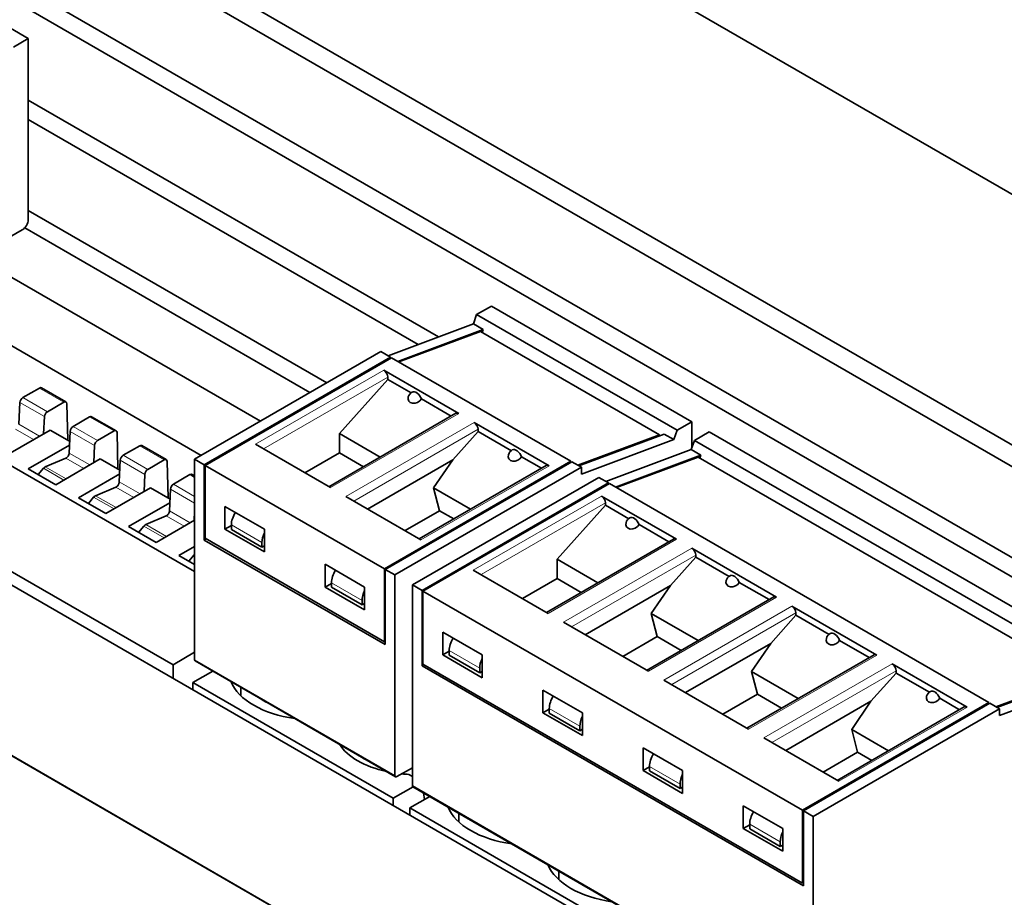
# Model space of a CAD drawing. Extents: x -249 to 1342, y -192 to 297.
# Tile 40 of 59: x 332 to 341, y 200 to 208. Entities that reach past the tile are written whole.
import ezdxf

# ---------------------------------------------------------------- set-up
doc = ezdxf.new("R2010")
doc.units = 0

msp = doc.modelspace()

# ---------------------------------------------------------------- linework, layer by layer
at = {"color": 7, "lineweight": 35}
for p, q in [((328.890076, 213.218994), (349.749725, 201.175659)), ((326.945526, 212.096313), (347.805176, 200.052979)), ((347.805176, 199.85907), (326.945526, 211.90239)), ((347.805176, 199.042572), (326.945526, 211.085892)), ((326.945526, 210.912384), (347.805176, 198.869064)), ((320.051239, 208.115891), (340.910889, 196.072556)), ((321.288666, 207.399414), (339.673431, 196.784958))]:
    msp.add_line(p, q, dxfattribs=at)
at = {"color": 7, "lineweight": 35, "ltscale": 0.155543}
msp.add_line((326.58667, 210.854218), (331.974823, 207.743362), dxfattribs=at)
at = {"color": 7, "lineweight": 35, "ltscale": 0.003828}
for p, q in [((331.842224, 207.666809), (331.974823, 207.743362)), ((337.94632, 204.142609), (338.078918, 204.219162))]:
    msp.add_line(p, q, dxfattribs=at)
at = {"color": 7, "lineweight": 35, "ltscale": 0.04057}
msp.add_line((331.974823, 207.743362), (331.974823, 206.120575), dxfattribs=at)
at = {"color": 7, "lineweight": 35, "ltscale": 0.464382}
msp.add_line((339.85022, 198.213821), (323.76355, 207.501465), dxfattribs=at)
at = {"color": 7, "lineweight": 35, "ltscale": 0.106164}
msp.add_line((331.974823, 207.19223), (335.652435, 205.068939), dxfattribs=at)
at = {"color": 7, "lineweight": 35, "ltscale": 0.100898}
msp.add_line((335.470032, 205.000763), (331.974823, 207.018723), dxfattribs=at)
at = {"color": 7, "lineweight": 35, "ltscale": 0.077261}
msp.add_line((331.974823, 206.202225), (334.651215, 204.656998), dxfattribs=at)
at = {"color": 7, "lineweight": 35, "ltscale": 0.013778}
msp.add_line((331.921783, 206.028717), (331.444489, 205.753143), dxfattribs=at)
at = {"color": 7, "lineweight": 35, "ltscale": 0.073824}
msp.add_line((334.500946, 204.570251), (331.943604, 206.046738), dxfattribs=at)
at = {"color": 7, "lineweight": 35, "ltscale": 0.073689}
msp.add_line((331.504578, 205.787842), (334.057251, 204.314072), dxfattribs=at)
at = {"color": 7, "lineweight": 35, "ltscale": 0.071903}
msp.add_line((331.036133, 205.445938), (333.526917, 204.007889), dxfattribs=at)
at = {"color": 7, "lineweight": 35, "ltscale": 0.003827}
for p, q in [((335.99472, 205.269379), (336.127289, 205.345917)), ((337.790771, 204.232422), (337.92334, 204.308975))]:
    msp.add_line(p, q, dxfattribs=at)
at = {"color": 7, "lineweight": 35, "ltscale": 0.051847}
for p, q in [((336.127289, 205.345917), (337.92334, 204.308975)), ((333.450897, 201.971741), (335.246948, 200.934799))]:
    msp.add_line(p, q, dxfattribs=at)
at = {"color": 7, "lineweight": 35, "ltscale": 0.002193}
msp.add_line((335.966522, 205.186325), (335.99472, 205.269379), dxfattribs=at)
at = {"color": 7, "lineweight": 35, "ltscale": 0.051848}
for p, q in [((335.99472, 205.269379), (337.790771, 204.232422)), ((333.471985, 202.165451), (335.268036, 201.128494))]:
    msp.add_line(p, q, dxfattribs=at)
at = {"color": 7, "lineweight": 35, "ltscale": 0.020412}
for p, q in [((335.201721, 204.900497), (335.966522, 205.186325)), ((337.23996, 203.723724), (338.004761, 204.009552))]:
    msp.add_line(p, q, dxfattribs=at)
at = {"color": 7, "lineweight": 35, "ltscale": 0.020411}
for p, q in [((335.288361, 204.850494), (336.053131, 205.136322)), ((337.675934, 204.199387), (336.911163, 203.913559)), ((337.153351, 203.773727), (337.918121, 204.05957)), ((341.423615, 202.035675), (340.658844, 201.749847))]:
    msp.add_line(p, q, dxfattribs=at)
at = {"color": 7, "lineweight": 35, "ltscale": 0.019513}
for p, q in [((336.02829, 205.118637), (335.29718, 204.845383)), ((336.902313, 203.918655), (337.633423, 204.19191)), ((337.979919, 203.991867), (337.24881, 203.718613)), ((340.649994, 201.754944), (341.381104, 202.028198))]:
    msp.add_line(p, q, dxfattribs=at)
at = {"color": 7, "lineweight": 35, "ltscale": 0.0025}
for p, q in [((335.966522, 205.186325), (336.053131, 205.136322)), ((335.13736, 204.937668), (335.223969, 204.887665)), ((335.176239, 202.986252), (335.262848, 202.936234)), ((335.418427, 202.84642), (335.505035, 202.796417)), ((340.594452, 201.787018), (340.681061, 201.737)), ((338.92392, 200.822525), (339.010529, 200.772522))]:
    msp.add_line(p, q, dxfattribs=at)
at = {"color": 7, "lineweight": 35, "ltscale": 0.046336}
for p, q in [((336.02829, 205.118637), (337.633423, 204.19191)), ((335.232819, 204.882553), (336.837952, 203.955841)), ((333.562256, 203.918076), (335.167389, 202.991348)), ((333.562256, 203.264877), (335.167389, 202.33815))]:
    msp.add_line(p, q, dxfattribs=at)
at = {"color": 7, "lineweight": 35, "ltscale": 0.000707}
for p, q in [((336.053131, 205.136322), (336.044037, 205.109543)), ((338.004761, 204.009552), (337.995667, 203.982773))]:
    msp.add_line(p, q, dxfattribs=at)
at = {"color": 7, "lineweight": 35, "ltscale": 0.048225}
for p, q in [((333.466797, 203.97319), (335.13736, 204.937668)), ((333.562256, 203.918076), (335.232819, 204.882553)), ((335.167389, 202.991348), (336.837952, 203.955841)), ((335.262848, 202.936234), (336.933411, 203.900726)), ((337.175598, 203.760895), (335.505035, 202.796417))]:
    msp.add_line(p, q, dxfattribs=at)
at = {"color": 7, "lineweight": 35, "ltscale": 0.048224}
for p, q in [((335.223969, 204.887665), (333.553436, 203.923172)), ((335.176239, 202.986252), (336.846771, 203.950729)), ((335.418427, 202.84642), (337.088959, 203.810913)), ((335.513885, 202.791306), (337.184418, 203.755798)), ((338.91507, 200.827637), (340.585602, 201.792114)), ((338.92392, 200.822525), (340.594452, 201.787018)), ((339.010529, 200.772522), (340.681061, 201.737))]:
    msp.add_line(p, q, dxfattribs=at)
at = {"color": 7, "lineweight": 35, "ltscale": 0.000255}
for p, q in [((335.223969, 204.877457), (335.223969, 204.887665)), ((336.837952, 203.955841), (336.837952, 203.945633)), ((337.175598, 203.750687), (337.175598, 203.760895)), ((340.585602, 201.792114), (340.585602, 201.781906))]:
    msp.add_line(p, q, dxfattribs=at)
at = {"color": 7, "lineweight": 13, "ltscale": 0.03317}
for p, q in [((334.013062, 204.106888), (335.162109, 204.770294)), ((335.833862, 204.382462), (334.684814, 203.719055)), ((334.822693, 203.639435), (335.971741, 204.302841)), ((336.643494, 203.915009), (335.494446, 203.251602)), ((335.964661, 202.980118), (337.113708, 203.643524)), ((337.785461, 203.255692), (336.636414, 202.592285)), ((336.774292, 202.51268), (337.92334, 203.176086)), ((338.683502, 202.737213), (337.534454, 202.073807)), ((337.672333, 201.994202), (338.821381, 202.657608)), ((339.581512, 202.218735), (338.432465, 201.555328)), ((338.570343, 201.475723), (339.719391, 202.13913)), ((340.391144, 201.751297), (339.242096, 201.087891))]:
    msp.add_line(p, q, dxfattribs=at)
at = {"color": 7, "lineweight": 35, "ltscale": 0.019392}
for p, q in [((335.833862, 204.382462), (335.162109, 204.770294)), ((336.643494, 203.915009), (335.971741, 204.302841)), ((334.013062, 204.106888), (334.684814, 203.719055)), ((334.822693, 203.639435), (335.494446, 203.251602)), ((337.785461, 203.255692), (337.113708, 203.643524)), ((335.964661, 202.980118), (336.636414, 202.592285)), ((340.391144, 201.751297), (339.719391, 202.13913)), ((338.570343, 201.475723), (339.242096, 201.087891))]:
    msp.add_line(p, q, dxfattribs=at)
at = {"color": 7, "lineweight": 35, "ltscale": 0.086753}
msp.add_line((333.466797, 202.968124), (330.458862, 204.698456), dxfattribs=at)
at = {"color": 7, "lineweight": 13, "ltscale": 0.032149}
for p, q in [((335.197449, 204.709045), (334.083771, 204.066055)), ((336.00708, 204.241608), (334.893402, 203.598618)), ((338.85672, 202.596375), (337.743042, 201.953384))]:
    msp.add_line(p, q, dxfattribs=at)
at = {"color": 7, "lineweight": 35, "ltscale": 0.016252}
for p, q in [((335.197449, 204.688644), (334.764343, 204.203842)), ((337.149078, 203.561874), (336.715973, 203.077087))]:
    msp.add_line(p, q, dxfattribs=at)
at = {"color": 7, "lineweight": 35, "ltscale": 0.00051}
for p, q in [((335.197449, 204.709045), (335.197449, 204.688644)), ((336.00708, 204.221191), (336.00708, 204.241608)), ((337.149078, 203.582291), (337.149078, 203.561874)), ((333.553925, 203.249283), (333.571594, 203.259491)), ((337.95871, 203.094437), (337.95871, 203.114838)), ((338.85672, 202.575958), (338.85672, 202.596375)), ((339.754761, 202.05748), (339.754761, 202.077896))]:
    msp.add_line(p, q, dxfattribs=at)
at = {"color": 7, "lineweight": 35, "ltscale": 0.006073}
for p, q in [((335.407837, 204.567169), (335.197449, 204.688644)), ((337.359467, 203.440399), (337.149078, 203.561874))]:
    msp.add_line(p, q, dxfattribs=at)
at = {"color": 7, "lineweight": 35, "ltscale": 0.004273}
for p, q in [((332.075226, 204.611511), (331.927338, 204.525818)), ((332.29483, 204.485184), (332.146942, 204.39949)), ((332.525055, 204.352737), (332.377167, 204.267044)), ((332.744659, 204.22641), (332.596771, 204.140717)), ((332.974884, 204.093979), (332.826996, 204.008286)), ((333.194489, 203.967651), (333.0466, 203.881958)), ((333.424713, 203.835205), (333.276825, 203.749512))]:
    msp.add_line(p, q, dxfattribs=at)
at = {"color": 7, "lineweight": 13, "ltscale": 0.006334}
for p, q in [((332.29483, 204.485184), (332.075226, 204.611511)), ((332.146942, 204.39949), (331.927338, 204.525818)), ((332.120514, 204.355194), (331.900909, 204.481522)), ((332.744659, 204.22641), (332.525055, 204.352737)), ((332.596771, 204.140717), (332.377167, 204.267044)), ((332.570343, 204.096436), (332.350739, 204.222763)), ((333.194489, 203.967651), (332.974884, 204.093979)), ((333.020172, 203.837662), (332.800568, 203.963989)), ((333.0466, 203.881958), (332.826996, 204.008286))]:
    msp.add_line(p, q, dxfattribs=at)
at = {"color": 7, "lineweight": 35, "ltscale": 0.006334}
for p, q in [((332.313538, 204.487061), (332.093933, 204.613388)), ((332.763367, 204.228302), (332.543762, 204.35463)), ((333.213196, 203.969528), (332.993591, 204.095856))]:
    msp.add_line(p, q, dxfattribs=at)
at = {"color": 7, "lineweight": 35, "ltscale": 0.007692}
for p, q in [((335.766174, 204.360291), (335.499695, 204.51413)), ((337.717773, 203.233521), (337.451324, 203.387375)), ((338.615814, 202.715057), (338.349335, 202.868896)), ((339.513824, 202.196579), (339.247375, 202.350418))]:
    msp.add_line(p, q, dxfattribs=at)
at = {"color": 7, "lineweight": 35, "ltscale": 0.004855}
for p, q in [((331.89212, 204.287506), (331.900909, 204.481522)), ((332.791779, 203.769974), (332.800568, 203.963989))]:
    msp.add_line(p, q, dxfattribs=at)
at = {"color": 7, "lineweight": 35, "ltscale": 0.008171}
for p, q in [((332.329071, 204.143982), (332.321289, 204.470718)), ((332.7789, 203.885223), (332.771118, 204.21196)), ((333.228729, 203.62645), (333.220947, 203.953186))]:
    msp.add_line(p, q, dxfattribs=at)
at = {"color": 7, "lineweight": 35, "ltscale": 0.111809}
msp.add_line((333.27417, 202.131485), (329.397491, 204.361572), dxfattribs=at)
at = {"color": 7, "lineweight": 35, "ltscale": 0.003846}
for p, q in [((332.120514, 204.355194), (332.113556, 204.201508)), ((332.570343, 204.096436), (332.563385, 203.942734)), ((333.020172, 203.837662), (333.013214, 203.683975))]:
    msp.add_line(p, q, dxfattribs=at)
at = {"color": 7, "lineweight": 35, "ltscale": 0.032904}
for p, q in [((335.808838, 204.384933), (334.669006, 203.726837)), ((338.658478, 202.739685), (337.518646, 202.081604)), ((339.556519, 202.221222), (338.416687, 201.563126)), ((339.226318, 201.095688), (340.36615, 201.753769))]:
    msp.add_line(p, q, dxfattribs=at)
at = {"color": 7, "lineweight": 35, "ltscale": 0.011523}
for p, q in [((332.171112, 204.234848), (331.772308, 204.003769)), ((332.620941, 203.976089), (332.222137, 203.74501)), ((333.07077, 203.717316), (332.671967, 203.486237))]:
    msp.add_line(p, q, dxfattribs=at)
at = {"color": 7, "lineweight": 13, "ltscale": 0.004637}
for p, q in [((331.862122, 204.241425), (332.022888, 204.148956)), ((332.311951, 203.982666), (332.472717, 203.890198))]:
    msp.add_line(p, q, dxfattribs=at)
at = {"color": 7, "lineweight": 13, "ltscale": 0.005353}
for p, q in [((331.89212, 204.287506), (332.077728, 204.18074)), ((332.341949, 204.028732), (332.527557, 203.921967)), ((332.791779, 203.769974), (332.977386, 203.663208)), ((333.241608, 203.5112), (333.427216, 203.404434))]:
    msp.add_line(p, q, dxfattribs=at)
at = {"color": 7, "lineweight": 35, "ltscale": 0.005064}
for p, q in [((332.34671, 204.133835), (332.171112, 204.234848)), ((332.796539, 203.875076), (332.620941, 203.976089)), ((333.246368, 203.616302), (333.07077, 203.717316))]:
    msp.add_line(p, q, dxfattribs=at)
at = {"color": 7, "lineweight": 35, "ltscale": 0.002192}
for p, q in [((337.762573, 204.149384), (337.790771, 204.232422)), ((337.918121, 204.05957), (337.94632, 204.142609))]:
    msp.add_line(p, q, dxfattribs=at)
at = {"color": 7, "lineweight": 35, "ltscale": 0.005851}
msp.add_line((337.92334, 204.308975), (337.92334, 204.074936), dxfattribs=at)
at = {"color": 7, "lineweight": 35, "ltscale": 0.004856}
for p, q in [((332.341949, 204.028732), (332.350739, 204.222763)), ((333.241608, 203.5112), (333.250397, 203.705231))]:
    msp.add_line(p, q, dxfattribs=at)
at = {"color": 7, "lineweight": 35, "ltscale": 0.010549}
for p, q in [((334.764343, 204.203842), (335.129761, 203.992874)), ((336.715973, 203.077087), (337.08139, 202.866104))]:
    msp.add_line(p, q, dxfattribs=at)
at = {"color": 7, "lineweight": 35, "ltscale": 0.004338}
for p, q in [((334.764343, 204.030334), (334.764343, 204.203842)), ((336.715973, 202.90358), (336.715973, 203.077087))]:
    msp.add_line(p, q, dxfattribs=at)
at = {"color": 7, "lineweight": 35, "ltscale": 0.008479}
for p, q in [((336.00708, 204.221191), (335.781128, 203.968262)), ((338.85672, 202.575958), (338.630768, 202.323013)), ((339.754761, 202.05748), (339.528778, 201.80455))]:
    msp.add_line(p, q, dxfattribs=at)
at = {"color": 7, "lineweight": 35, "ltscale": 0.008625}
for p, q in [((336.305878, 204.048691), (336.00708, 204.221191)), ((339.155518, 202.403458), (338.85672, 202.575958)), ((340.053528, 201.884979), (339.754761, 202.05748))]:
    msp.add_line(p, q, dxfattribs=at)
at = {"color": 7, "lineweight": 35, "ltscale": 0.02213}
for p, q in [((336.933411, 203.839478), (337.762573, 204.149384)), ((340.681061, 201.675766), (341.510223, 201.985672))]:
    msp.add_line(p, q, dxfattribs=at)
at = {"color": 7, "lineweight": 35, "ltscale": 0.00021}
msp.add_line((337.633423, 204.19191), (337.633423, 204.183502), dxfattribs=at)
at = {"color": 7, "lineweight": 35, "ltscale": 0.002501}
for p, q in [((337.675934, 204.199387), (337.762573, 204.149384)), ((337.918121, 204.05957), (338.004761, 204.009552)), ((333.466797, 203.97319), (333.553436, 203.923172)), ((336.846771, 203.950729), (336.933411, 203.900726)), ((337.088959, 203.810913), (337.175598, 203.760895))]:
    msp.add_line(p, q, dxfattribs=at)
at = {"color": 7, "lineweight": 35, "ltscale": 0.103695}
for p, q in [((337.94632, 204.142609), (341.538422, 202.06871)), ((338.078918, 204.219162), (341.671021, 202.145248)), ((335.423615, 201.038681), (339.015717, 198.964783)), ((335.395447, 200.84906), (338.987549, 198.775162))]:
    msp.add_line(p, q, dxfattribs=at)
at = {"color": 7, "lineweight": 35, "ltscale": 0.010669}
msp.add_line((332.345215, 204.100571), (331.975983, 203.886612), dxfattribs=at)
at = {"color": 7, "lineweight": 35, "ltscale": 0.004976}
for p, q in [((332.311951, 203.982666), (332.128571, 203.905258)), ((332.76178, 203.723892), (332.5784, 203.646484)), ((333.211609, 203.465134), (333.028229, 203.387726))]:
    msp.add_line(p, q, dxfattribs=at)
at = {"color": 7, "lineweight": 35, "ltscale": 0.044907}
for p, q in [((333.466797, 202.176895), (333.466797, 203.97319)), ((335.262848, 201.139938), (335.262848, 202.936234)), ((335.418427, 201.050125), (335.418427, 202.84642)), ((339.010529, 198.976227), (339.010529, 200.772522))]:
    msp.add_line(p, q, dxfattribs=at)
at = {"color": 7, "lineweight": 35, "ltscale": 0.00893}
for p, q in [((334.764343, 204.030334), (334.454987, 203.85173)), ((337.613983, 202.385101), (337.304626, 202.206497)), ((338.512024, 201.866623), (338.202667, 201.688019)), ((339.410034, 201.348145), (339.100677, 201.16954))]:
    msp.add_line(p, q, dxfattribs=at)
at = {"color": 7, "lineweight": 35, "ltscale": 0.006212}
for p, q in [((334.979523, 203.906113), (334.764343, 204.030334)), ((337.829163, 202.26088), (337.613983, 202.385101))]:
    msp.add_line(p, q, dxfattribs=at)
at = {"color": 7, "lineweight": 35, "ltscale": 0.022054}
for p, q in [((335.781128, 203.968262), (335.017151, 203.527176)), ((337.732727, 202.841492), (336.96875, 202.400406)), ((338.630768, 202.323013), (337.866791, 201.881927)), ((339.528778, 201.80455), (338.764801, 201.363464))]:
    msp.add_line(p, q, dxfattribs=at)
at = {"color": 7, "lineweight": 35, "ltscale": 0.007632}
for p, q in [((335.608704, 203.716354), (335.781128, 203.968262)), ((338.458344, 202.071106), (338.630768, 202.323013))]:
    msp.add_line(p, q, dxfattribs=at)
at = {"color": 7, "lineweight": 35, "ltscale": 0.00514}
msp.add_line((336.575806, 203.892853), (336.397736, 203.995651), dxfattribs=at)
at = {"color": 7, "lineweight": 35, "ltscale": 0.098184}
for p, q in [((337.979919, 203.991867), (341.381104, 202.028198)), ((337.184418, 203.755798), (340.585602, 201.792114)), ((335.513885, 202.791306), (338.91507, 200.827637)), ((335.513885, 202.138107), (338.91507, 200.174438))]:
    msp.add_line(p, q, dxfattribs=at)
at = {"color": 7, "lineweight": 35, "ltscale": 0.007099}
for p, q in [((332.222137, 203.74501), (331.975983, 203.886612)), ((333.121796, 203.227478), (332.875641, 203.36908))]:
    msp.add_line(p, q, dxfattribs=at)
at = {"color": 7, "lineweight": 35, "ltscale": 0.001842}
for p, q in [((332.112152, 203.892151), (332.065521, 203.835114)), ((333.01178, 203.374619), (332.965149, 203.317581)), ((333.461609, 203.115845), (333.414978, 203.058807))]:
    msp.add_line(p, q, dxfattribs=at)
at = {"color": 7, "lineweight": 13, "ltscale": 0.005267}
msp.add_line((332.112152, 203.892151), (332.294769, 203.787094), dxfattribs=at)
at = {"color": 7, "lineweight": 13, "ltscale": 0.005357}
for p, q in [((332.128571, 203.905258), (332.314301, 203.798416)), ((332.5784, 203.646484), (332.76413, 203.539642)), ((333.028229, 203.387726), (333.213959, 203.280869))]:
    msp.add_line(p, q, dxfattribs=at)
at = {"color": 7, "lineweight": 35, "ltscale": 0.014799}
for p, q in [((333.553436, 203.331223), (333.553436, 203.923172)), ((335.176239, 202.394287), (335.176239, 202.986252)), ((335.505035, 202.204453), (335.505035, 202.796417)), ((338.92392, 200.230576), (338.92392, 200.822525))]:
    msp.add_line(p, q, dxfattribs=at)
at = {"color": 7, "lineweight": 35, "ltscale": 0.01633}
for p, q in [((333.562256, 203.264877), (333.562256, 203.918076)), ((335.167389, 202.33815), (335.167389, 202.991348)), ((335.513885, 202.138107), (335.513885, 202.791306)), ((338.91507, 200.174438), (338.91507, 200.827637))]:
    msp.add_line(p, q, dxfattribs=at)
at = {"color": 7, "lineweight": 35, "ltscale": 0.032905}
for p, q in [((335.478638, 203.259399), (336.6185, 203.91748)), ((337.760468, 203.258163), (336.620605, 202.600082))]:
    msp.add_line(p, q, dxfattribs=at)
at = {"color": 7, "lineweight": 35, "ltscale": 0.001531}
for p, q in [((336.933411, 203.900726), (336.933411, 203.839478)), ((340.681061, 201.737), (340.681061, 201.675766))]:
    msp.add_line(p, q, dxfattribs=at)
at = {"color": 7, "lineweight": 35, "ltscale": 0.010668}
for p, q in [((332.795044, 203.841797), (332.425812, 203.627853)), ((333.244873, 203.583023), (332.875641, 203.36908))]:
    msp.add_line(p, q, dxfattribs=at)
at = {"color": 7, "lineweight": 13, "ltscale": 0.001214}
msp.add_line((333.466797, 203.810989), (333.424713, 203.835205), dxfattribs=at)
at = {"color": 7, "lineweight": 35, "ltscale": 0.000674}
msp.add_line((333.466797, 203.823639), (333.44342, 203.837097), dxfattribs=at)
at = {"color": 7, "lineweight": 13, "ltscale": 0.004636}
for p, q in [((332.76178, 203.723892), (332.922516, 203.631424)), ((333.211609, 203.465134), (333.372345, 203.372665))]:
    msp.add_line(p, q, dxfattribs=at)
at = {"color": 7, "lineweight": 13, "ltscale": 0.006241}
msp.add_line((333.466797, 203.580734), (333.250397, 203.705231), dxfattribs=at)
at = {"color": 7, "lineweight": 13, "ltscale": 0.005479}
msp.add_line((333.466797, 203.640228), (333.276825, 203.749512), dxfattribs=at)
at = {"color": 7, "lineweight": 35, "ltscale": 0.009547}
msp.add_line((335.608704, 203.716354), (335.939423, 203.525421), dxfattribs=at)
at = {"color": 7, "lineweight": 35, "ltscale": 0.005285}
for p, q in [((335.662384, 203.511871), (335.608704, 203.716354)), ((337.613983, 202.385101), (337.560333, 202.589584)), ((338.512024, 201.866623), (338.458344, 202.071106)), ((339.410034, 201.348145), (339.356384, 201.552643))]:
    msp.add_line(p, q, dxfattribs=at)
at = {"color": 7, "lineweight": 35, "ltscale": 0.0071}
msp.add_line((332.671967, 203.486237), (332.425812, 203.627853), dxfattribs=at)
at = {"color": 7, "lineweight": 35, "ltscale": 0.001841}
msp.add_line((332.561951, 203.633377), (332.51535, 203.576355), dxfattribs=at)
at = {"color": 7, "lineweight": 13, "ltscale": 0.005268}
for p, q in [((332.561951, 203.633377), (332.744598, 203.52832)), ((333.01178, 203.374619), (333.194427, 203.269547))]:
    msp.add_line(p, q, dxfattribs=at)
at = {"color": 7, "lineweight": 35, "ltscale": 0.005103}
for p, q in [((333.739044, 203.346527), (333.739044, 203.550644)), ((334.09259, 203.142395), (334.09259, 203.346527)), ((334.637085, 202.828049), (334.637085, 203.032166)), ((334.990631, 202.623932), (334.990631, 202.828049)), ((335.690674, 202.219757), (335.690674, 202.423889)), ((336.04422, 202.01564), (336.04422, 202.219757)), ((336.588684, 201.701279), (336.588684, 201.905411)), ((336.94223, 201.497162), (336.94223, 201.701279)), ((337.486725, 201.182816), (337.486725, 201.386932)), ((337.840271, 200.978683), (337.840271, 201.182816)), ((338.384735, 200.664337), (338.384735, 200.868454)), ((338.738281, 200.460205), (338.738281, 200.664337))]:
    msp.add_line(p, q, dxfattribs=at)
at = {"color": 7, "lineweight": 35, "ltscale": 0.010206}
for p, q in [((334.09259, 203.346527), (333.739044, 203.550644)), ((334.09259, 203.142395), (333.739044, 203.346527)), ((334.990631, 202.828049), (334.637085, 203.032166)), ((334.990631, 202.623932), (334.637085, 202.828049)), ((336.04422, 202.219757), (335.690674, 202.423889)), ((336.04422, 202.01564), (335.690674, 202.219757)), ((336.94223, 201.701279), (336.588684, 201.905411)), ((336.94223, 201.497162), (336.588684, 201.701279)), ((337.840271, 201.182816), (337.486725, 201.386932)), ((337.840271, 200.978683), (337.486725, 201.182816)), ((338.738281, 200.664337), (338.384735, 200.868454)), ((338.738281, 200.460205), (338.384735, 200.664337))]:
    msp.add_line(p, q, dxfattribs=at)
at = {"color": 7, "lineweight": 13, "ltscale": 0.03215}
for p, q in [((337.149078, 203.582291), (336.03537, 202.939301)), ((337.95871, 203.114838), (336.845001, 202.471848)), ((339.754761, 202.077896), (338.641052, 201.434906))]:
    msp.add_line(p, q, dxfattribs=at)
at = {"color": 7, "lineweight": 35, "ltscale": 0.002086}
msp.add_line((333.466797, 203.508545), (333.463043, 203.425201), dxfattribs=at)
at = {"color": 7, "lineweight": 35, "ltscale": 0.008931}
for p, q in [((335.662384, 203.511871), (335.353027, 203.333252)), ((336.715973, 202.90358), (336.406616, 202.72496))]:
    msp.add_line(p, q, dxfattribs=at)
at = {"color": 7, "lineweight": 35, "ltscale": 0.00366}
for p, q in [((335.789154, 203.438675), (335.662384, 203.511871)), ((339.536804, 201.274948), (339.410034, 201.348145))]:
    msp.add_line(p, q, dxfattribs=at)
at = {"color": 7, "lineweight": 35, "ltscale": 0.009968}
msp.add_line((333.466797, 203.427383), (333.121796, 203.227478), dxfattribs=at)
at = {"color": 7, "lineweight": 35, "ltscale": 0.001659}
for p, q in [((333.796509, 203.3797), (333.739044, 203.346527)), ((336.646149, 201.734451), (336.588684, 201.701279)), ((338.4422, 200.69751), (338.384735, 200.664337))]:
    msp.add_line(p, q, dxfattribs=at)
at = {"color": 7, "lineweight": 35, "ltscale": 0.00102}
for p, q in [((333.796509, 203.384796), (333.796509, 203.343979)), ((334.694519, 202.866318), (334.694519, 202.8255)), ((335.748108, 202.258026), (335.748108, 202.217209)), ((336.920135, 201.58136), (336.920135, 201.540543)), ((337.818176, 201.062881), (337.818176, 201.022064)), ((338.4422, 200.702606), (338.4422, 200.661789)), ((338.716187, 200.544403), (338.716187, 200.503586))]:
    msp.add_line(p, q, dxfattribs=at)
at = {"color": 7, "lineweight": 13, "ltscale": 0.007909}
msp.add_line((334.070496, 203.226608), (333.796509, 203.384796), dxfattribs=at)
at = {"color": 7, "lineweight": 35, "ltscale": 0.00791}
for p, q in [((333.796509, 203.343979), (334.070496, 203.185776)), ((334.694519, 202.8255), (334.968536, 202.667297)), ((335.748108, 202.217209), (336.022125, 202.059006)), ((337.544159, 201.180252), (337.818176, 201.022064)), ((338.4422, 200.661789), (338.716187, 200.503586))]:
    msp.add_line(p, q, dxfattribs=at)
at = {"color": 7, "lineweight": 35, "ltscale": 0.002047}
for p, q in [((333.553833, 203.249329), (333.553467, 203.331192)), ((335.505463, 202.122559), (335.505096, 202.204422))]:
    msp.add_line(p, q, dxfattribs=at)
at = {"color": 7, "lineweight": 35, "ltscale": 0.004083}
msp.add_line((333.466797, 203.192215), (333.32547, 203.110321), dxfattribs=at)
at = {"color": 7, "lineweight": 35, "ltscale": 0.046823}
msp.add_line((333.553833, 203.249329), (335.175842, 202.312866), dxfattribs=at)
at = {"color": 7, "lineweight": 35, "ltscale": 0.001021}
for p, q in [((334.070496, 203.226608), (334.070496, 203.185776)), ((334.968536, 202.70813), (334.968536, 202.667297)), ((336.022125, 202.099838), (336.022125, 202.059006)), ((336.646149, 201.739563), (336.646149, 201.69873)), ((337.544159, 201.221085), (337.544159, 201.180252))]:
    msp.add_line(p, q, dxfattribs=at)
at = {"color": 7, "lineweight": 35, "ltscale": 0.000638}
for p, q in [((334.070496, 203.185776), (334.09259, 203.198532)), ((334.968536, 202.667297), (334.990631, 202.680054)), ((336.022125, 202.059006), (336.04422, 202.071762)), ((336.920135, 201.540543), (336.94223, 201.553299)), ((337.818176, 201.022064), (337.840271, 201.034821)), ((338.716187, 200.503586), (338.738281, 200.516342))]:
    msp.add_line(p, q, dxfattribs=at)
at = {"color": 7, "lineweight": 35, "ltscale": 0.021944}
for p, q in [((338.683502, 202.737213), (337.92334, 203.176086)), ((336.774292, 202.51268), (337.534454, 202.073807))]:
    msp.add_line(p, q, dxfattribs=at)
at = {"color": 7, "lineweight": 35, "ltscale": 0.004076}
msp.add_line((333.466797, 203.029007), (333.32547, 203.110321), dxfattribs=at)
at = {"color": 7, "lineweight": 13, "ltscale": 0.00015}
msp.add_line((333.461609, 203.115845), (333.466797, 203.112854), dxfattribs=at)
at = {"color": 7, "lineweight": 35, "ltscale": 0.00848}
msp.add_line((337.95871, 203.094437), (337.732727, 202.841492), dxfattribs=at)
at = {"color": 7, "lineweight": 35, "ltscale": 0.008626}
msp.add_line((338.257507, 202.921921), (337.95871, 203.094437), dxfattribs=at)
at = {"color": 7, "lineweight": 35, "ltscale": 0.006211}
for p, q in [((336.931122, 202.779343), (336.715973, 202.90358)), ((338.727173, 201.742401), (338.512024, 201.866623))]:
    msp.add_line(p, q, dxfattribs=at)
at = {"color": 7, "lineweight": 35, "ltscale": 0.001658}
for p, q in [((334.694519, 202.861221), (334.637085, 202.828049)), ((335.748108, 202.25293), (335.690674, 202.219757)), ((337.544159, 201.215973), (337.486725, 201.182816))]:
    msp.add_line(p, q, dxfattribs=at)
at = {"color": 7, "lineweight": 13, "ltscale": 0.00791}
for p, q in [((334.968536, 202.70813), (334.694519, 202.866318)), ((336.022125, 202.099838), (335.748108, 202.258026)), ((336.920135, 201.58136), (336.646149, 201.739563)), ((337.818176, 201.062881), (337.544159, 201.221085)), ((338.716187, 200.544403), (338.4422, 200.702606))]:
    msp.add_line(p, q, dxfattribs=at)
at = {"color": 7, "lineweight": 35, "ltscale": 0.007631}
for p, q in [((337.560333, 202.589584), (337.732727, 202.841492)), ((339.356384, 201.552643), (339.528778, 201.80455))]:
    msp.add_line(p, q, dxfattribs=at)
at = {"color": 7, "lineweight": 35, "ltscale": 0.021943}
for p, q in [((339.581512, 202.218735), (338.821381, 202.657608)), ((337.672333, 201.994202), (338.432465, 201.555328))]:
    msp.add_line(p, q, dxfattribs=at)
at = {"color": 7, "lineweight": 35, "ltscale": 0.012098}
for p, q in [((337.560333, 202.589584), (337.979431, 202.347626)), ((338.458344, 202.071106), (338.877441, 201.829147))]:
    msp.add_line(p, q, dxfattribs=at)
at = {"color": 7, "lineweight": 35, "ltscale": 0.002034}
for p, q in [((335.175751, 202.312927), (335.176239, 202.394287)), ((338.923401, 200.1492), (338.92392, 200.230576))]:
    msp.add_line(p, q, dxfattribs=at)
at = {"color": 7, "lineweight": 35, "ltscale": 0.000247}
for p, q in [((335.175934, 202.343079), (335.167389, 202.33815)), ((338.923645, 200.179382), (338.91507, 200.174438))]:
    msp.add_line(p, q, dxfattribs=at)
at = {"color": 7, "lineweight": 35, "ltscale": 0.005566}
msp.add_line((333.27417, 202.131485), (333.466797, 202.243118), dxfattribs=at)
at = {"color": 7, "lineweight": 35, "ltscale": 0.003024}
msp.add_line((333.27417, 202.010513), (333.27417, 202.131485), dxfattribs=at)
at = {"color": 7, "lineweight": 13, "ltscale": 0.051848}
msp.add_line((333.466797, 202.176895), (335.262848, 201.139938), dxfattribs=at)
at = {"color": 7, "lineweight": 35, "ltscale": 0.09867}
msp.add_line((335.505463, 202.122559), (338.923492, 200.149155), dxfattribs=at)
at = {"color": 7, "lineweight": 35, "ltscale": 0.000511}
msp.add_line((335.505524, 202.122513), (335.523224, 202.132721), dxfattribs=at)
at = {"color": 7, "lineweight": 35, "ltscale": 0.005147}
for p, q in [((333.629181, 202.074692), (333.450897, 201.971741)), ((335.425232, 201.037735), (335.246948, 200.934799)), ((335.57373, 200.951996), (335.395447, 200.84906))]:
    msp.add_line(p, q, dxfattribs=at)
at = {"color": 7, "lineweight": 35, "ltscale": 0.001582}
for p, q in [((333.450897, 201.971741), (333.450897, 201.908463)), ((335.246948, 200.934799), (335.246948, 200.871521)), ((335.395447, 200.84906), (335.395447, 200.785782))]:
    msp.add_line(p, q, dxfattribs=at)
at = {"color": 7, "lineweight": 35, "ltscale": 0.000251}
msp.add_line((333.797394, 201.977585), (333.797394, 201.967529), dxfattribs=at)
at = {"color": 7, "lineweight": 35, "ltscale": 0.001885}
msp.add_line((333.882385, 201.928497), (333.882385, 201.853088), dxfattribs=at)
at = {"color": 7, "lineweight": 35, "ltscale": 0.005141}
msp.add_line((340.323486, 201.729126), (340.145386, 201.83194), dxfattribs=at)
at = {"color": 7, "lineweight": 35, "ltscale": 0.007909}
msp.add_line((336.646149, 201.69873), (336.920135, 201.540543), dxfattribs=at)
at = {"color": 7, "lineweight": 35, "ltscale": 0.009546}
msp.add_line((339.356384, 201.552643), (339.687073, 201.36171), dxfattribs=at)
at = {"color": 7, "lineweight": 35, "ltscale": 0.000331}
msp.add_line((334.780426, 201.410019), (334.780426, 201.39679), dxfattribs=at)
at = {"color": 7, "lineweight": 35, "ltscale": 0.00398}
msp.add_line((335.418427, 201.209351), (335.280548, 201.12973), dxfattribs=at)
at = {"color": 7, "lineweight": 35, "ltscale": 0.000442}
msp.add_line((335.333557, 201.160355), (335.348877, 201.15152), dxfattribs=at)
at = {"color": 7, "lineweight": 35, "ltscale": 0.00087}
msp.add_line((335.418427, 201.131775), (335.388275, 201.149185), dxfattribs=at)
at = {"color": 7, "lineweight": 13, "ltscale": 0.103695}
msp.add_line((335.418427, 201.050125), (339.010529, 198.976227), dxfattribs=at)
at = {"color": 7, "lineweight": 35, "ltscale": 0.001515}
msp.add_line((335.526123, 200.924515), (335.517456, 200.984497), dxfattribs=at)
at = {"color": 7, "lineweight": 35, "ltscale": 0.000502}
msp.add_line((335.748993, 200.850815), (335.748993, 200.830734), dxfattribs=at)
at = {"color": 7, "lineweight": 35, "ltscale": 0.001942}
for p, q in [((335.834015, 200.801727), (335.834015, 200.724045)), ((336.732025, 200.283264), (336.732025, 200.205566))]:
    msp.add_line(p, q, dxfattribs=at)
at = {"color": 7, "lineweight": 35}
for centre in [(335.453766, 204.510025), (336.351807, 203.991562), (337.405396, 203.38327), (338.303406, 202.864792), (339.201447, 202.346313), (340.099457, 201.827835)]:
    msp.add_arc(centre, 0.075, 120.000003, 163.00297, dxfattribs=at)
for centre, major_axis, ratio, start_param, end_param in [((331.921783, 206.089951), (0.037506, 0.064957), 0.57735, 3.92699082, 5.49778714), ((335.162109, 204.729462), (-0.024994, 0.043304), 0.57735, 3.92699082, 5.49778714), ((332.075226, 204.580887), (-0.018707, -0.032501), 0.576302, 3.14161277, 3.92608504), ((335.453766, 204.510025), (-0.037506, 0.064957), 0.57735, 4.45058959, 6.28318531), ((331.927338, 204.495193), (-0.018707, -0.032501), 0.576302, 3.92608504, 5.44313571), ((332.29483, 204.454559), (-0.018707, -0.032501), 0.576302, 3.14161277, 3.92608504), ((335.443573, 204.529236), (0.059052, 0.031372), 0.767959, 2.4876885, 5.40074635), ((332.29483, 204.454559), (-0.018707, -0.032501), 0.576302, 2.38243137, 3.14161277), ((332.146942, 204.368866), (-0.018707, -0.032501), 0.576302, 3.92608504, 5.44313571), ((332.525055, 204.322128), (-0.018707, -0.032501), 0.576302, 3.14161277, 3.92608504), ((335.833862, 204.341629), (-0.024994, 0.043304), 0.57735, 5.49778715, 6.28318531), ((332.377167, 204.236435), (-0.018707, -0.032501), 0.576302, 3.92608504, 5.44313571), ((332.744659, 204.195801), (-0.018707, -0.032501), 0.576302, 3.14161277, 3.92608504), ((332.744659, 204.195801), (-0.018707, -0.032501), 0.576302, 2.38243137, 3.14161277), ((335.971741, 204.262024), (-0.024994, 0.043304), 0.57735, 3.92699082, 5.49778714), ((332.596771, 204.110107), (-0.018707, -0.032501), 0.576302, 3.92608504, 5.44313571), ((332.974884, 204.063354), (-0.018707, -0.032501), 0.576302, 3.14161277, 3.92608504), ((336.351807, 203.991562), (-0.037506, 0.064957), 0.57735, 4.45058959, 6.28318531), ((332.315521, 204.015076), (-0.018707, -0.032501), 0.576302, 0.64932169, 2.30154306), ((332.826996, 203.977661), (-0.018707, -0.032501), 0.576302, 3.92608504, 5.44313571), ((333.194489, 203.937027), (-0.018707, -0.032501), 0.576302, 3.14161277, 3.92608504), ((333.194489, 203.937027), (-0.018707, -0.032501), 0.576302, 2.38243137, 3.14161277), ((336.341614, 204.010757), (0.059052, 0.031372), 0.767959, 2.4876885, 5.40074635), ((332.125, 203.872849), (0.018707, 0.032501), 0.576302, 0.64932169, 1.29222906), ((333.0466, 203.851334), (-0.018707, -0.032501), 0.576302, 3.92608504, 5.44313571), ((336.643494, 203.874191), (-0.024994, 0.043304), 0.57735, 5.49778715, 6.28318531), ((333.424713, 203.804581), (-0.018707, -0.032501), 0.576302, 3.14161277, 3.92608504), ((332.76535, 203.756302), (-0.018707, -0.032501), 0.576302, 0.64932169, 2.30154306), ((333.276825, 203.718887), (-0.018707, -0.032501), 0.576302, 3.92608504, 5.44313571), ((332.574829, 203.614075), (0.018707, 0.032501), 0.576302, 0.64932169, 1.29222906), ((337.113708, 203.602707), (-0.024994, 0.043304), 0.57735, 3.92699082, 5.49778714), ((333.215179, 203.497528), (-0.018707, -0.032501), 0.576302, 0.64932169, 2.30154306), ((333.902557, 203.44603), (-0.075012, -0.129898), 0.57735, 4.65320035, 5.49778714), ((337.405396, 203.38327), (-0.037506, 0.064957), 0.57735, 4.45058959, 6.28318531), ((333.024658, 203.355316), (0.018707, 0.032501), 0.576302, 0.64932169, 1.29222906), ((337.395203, 203.402466), (0.059052, 0.031372), 0.767959, 2.4876885, 5.40074635), ((334.176575, 203.287842), (0.075012, 0.129898), 0.57735, 1.69925715, 2.35619449), ((337.785461, 203.214859), (-0.024994, 0.043304), 0.57735, 5.49778715, 6.28318531), ((337.92334, 203.135254), (-0.024994, 0.043304), 0.57735, 3.92699082, 5.49778714), ((333.474487, 203.096542), (0.018707, 0.032501), 0.576302, 1.07551903, 1.29222906), ((334.800598, 202.927567), (-0.075012, -0.129898), 0.57735, 4.65320035, 5.49778714), ((338.303406, 202.864792), (-0.037506, 0.064957), 0.57735, 4.45058959, 6.28318531), ((338.293213, 202.883987), (0.059052, 0.031372), 0.767959, 2.4876885, 5.40074635), ((335.074585, 202.769363), (0.075012, 0.129898), 0.57735, 1.69925715, 2.35619449), ((338.683502, 202.696396), (-0.024994, 0.043304), 0.57735, 5.49778715, 6.28318531), ((338.821381, 202.616776), (-0.024994, 0.043304), 0.57735, 3.92699082, 5.49778714), ((339.201447, 202.346313), (-0.037506, 0.064957), 0.57735, 4.45058959, 6.28318531), ((335.854187, 202.319275), (-0.075012, -0.129898), 0.57735, 4.65320035, 5.49778714), ((339.191254, 202.365524), (0.059052, 0.031372), 0.767959, 2.4876885, 5.40074635), ((339.581512, 202.177917), (-0.024994, 0.043304), 0.57735, 5.49778715, 6.28318531), ((333.484497, 202.187103), (-0.012512, -0.021652), 0.57735, 5.49778714, 6.28318531), ((336.128174, 202.161072), (0.075012, 0.129898), 0.57735, 1.69925715, 2.35619449), ((339.719391, 202.098312), (-0.024994, 0.043304), 0.57735, 3.92699082, 5.49778714), ((334.545166, 202.085037), (0.774994, 0), 0.57735, 3.37570156, 4.47786812), ((336.752197, 201.800797), (-0.075012, -0.129898), 0.57735, 4.65320035, 5.49778714), ((340.089264, 201.847046), (0.059052, 0.031372), 0.767959, 2.4876885, 5.40074635), ((340.099457, 201.827835), (-0.037506, 0.064957), 0.57735, 4.45058959, 6.28318531), ((334.569885, 202.091156), (-0.6875, 0), 0.57735, 0.70327266, 0.86279043), ((340.391144, 201.710464), (-0.024994, 0.043304), 0.57735, 5.49778715, 6.28318531), ((337.026215, 201.642593), (0.075012, 0.129898), 0.57735, 1.69925715, 2.35619449), ((335.443176, 201.566559), (0.725006, 0), 0.57735, 3.50059509, 4.35194203), ((335.467926, 201.572693), (-0.6875, 0), 0.57735, 0.70327266, 0.86279043), ((337.650238, 201.282318), (-0.075012, -0.129898), 0.57735, 4.65320035, 5.49778714), ((335.280548, 201.150146), (-0.012512, -0.021652), 0.57735, 5.49778715, 6.28318531), ((335.443176, 201.566559), (0.725006, 0), 0.57735, 4.54483476, 4.63659367), ((337.924225, 201.124115), (0.075012, 0.129898), 0.57735, 1.69925715, 2.35619449), ((335.280548, 201.150146), (-0.012512, -0.021652), 0.57735, 6.28318531, 7.06858346), ((335.436096, 201.060333), (-0.012512, -0.021652), 0.57735, 5.49778714, 6.28318531), ((336.489716, 200.962341), (0.774994, 0), 0.57735, 3.37570156, 4.47786812), ((338.548248, 200.76384), (-0.075012, -0.129898), 0.57735, 4.65320035, 5.49778714), ((336.521515, 200.964401), (-0.6875, 0), 0.57735, 0.70327266, 0.86279043), ((338.822266, 200.605652), (0.075012, 0.129898), 0.57735, 1.69925715, 2.35619449), ((337.387756, 200.443878), (0.774994, 0), 0.57735, 3.37570162, 4.47786812), ((337.419525, 200.445923), (-0.6875, 0), 0.57735, 0.70327266, 0.86279043)]:
    msp.add_ellipse(centre, major_axis=major_axis, ratio=ratio, start_param=start_param, end_param=end_param, dxfattribs=at)

doc.saveas('drawing.dxf')
